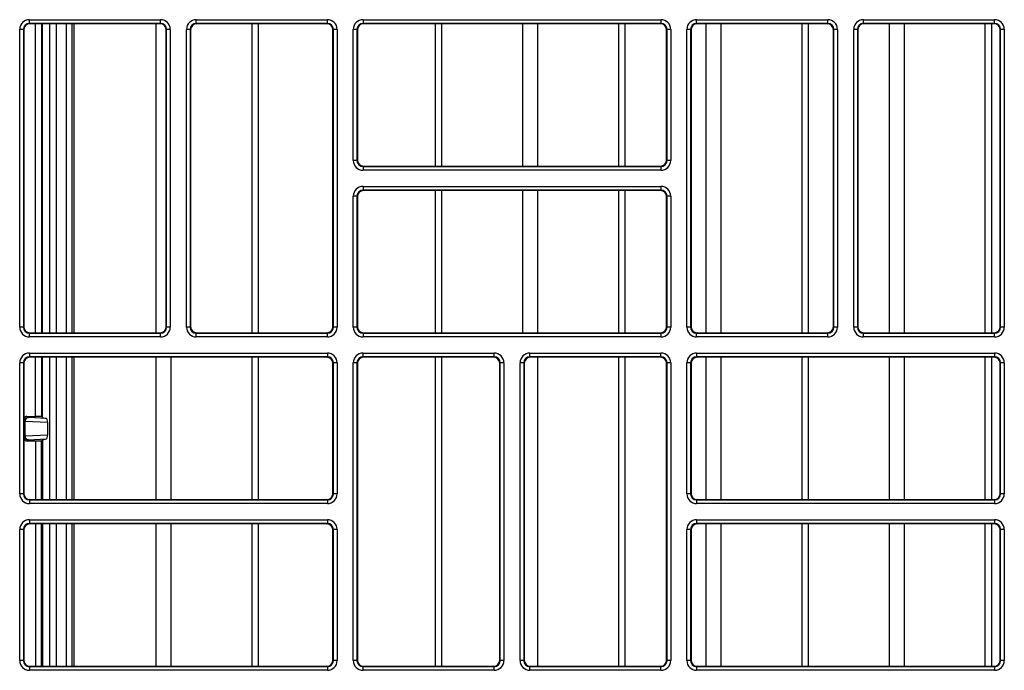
# Model space of a CAD drawing. Header units: millimetres. Extents: x 70863 to 97198, y -18528 to 3008.
# Tile 78 of 148: x 86890.68 to 86898.94, y -6630.41 to -6624.95. Entities that reach past the tile are written whole.
import ezdxf

# ---------------------------------------------------------------- set-up
doc = ezdxf.new("R2010")
doc.units = ezdxf.units.MM
doc.layers.add('wod-kan-hvac', color=3, linetype='Continuous')

# ---------------------------------------------------------------- blocks, each defined once
blk = doc.blocks.new('PY3_panel')
at = {"color": 0, "linetype": 'ByBlock', "lineweight": 25}
for p, q in [((143.633, 219.221), (154.627, 219.221)), ((143.633, 218.913), (143.633, 219.221)), ((154.627, 218.913), (143.633, 218.913)), ((143.633, 218.913), (143.673, 218.874)), ((154.588, 218.874), (143.673, 218.874)), ((144.143, 192.944), (144.143, 218.874)), ((144.655, 218.874), (144.655, 192.944)), ((144.736, 192.944), (144.736, 218.874)), ((145.354, 192.944), (145.354, 218.874)), ((145.864, 218.874), (145.864, 192.944)), ((146.705, 218.874), (146.705, 192.944)), ((147.217, 192.944), (147.217, 218.874)), ((147.37, 192.944), (147.37, 218.874)), ((154.262, 192.944), (154.262, 218.874)), ((154.588, 218.874), (154.627, 218.913)), ((154.627, 218.913), (154.627, 219.221)), ((157.623, 218.913), (157.623, 219.221)), ((157.623, 219.221), (168.617, 219.221)), ((168.617, 218.913), (157.623, 218.913)), ((157.623, 218.913), (157.662, 218.874)), ((168.578, 218.874), (157.662, 218.874)), ((162.31, 192.944), (162.31, 218.874)), ((162.854, 192.944), (162.854, 218.874)), ((168.578, 218.874), (168.617, 218.913)), ((168.617, 218.913), (168.617, 219.221)), ((171.613, 219.221), (196.597, 219.221)), ((171.613, 219.221), (171.613, 218.913)), ((196.597, 218.913), (171.613, 218.913)), ((171.613, 218.913), (171.652, 218.874)), ((196.558, 218.874), (171.652, 218.874)), ((177.684, 206.934), (177.684, 218.874)), ((178.227, 206.934), (178.227, 218.874)), ((185.009, 206.934), (185.009, 218.874)), ((186.276, 206.934), (186.276, 218.874)), ((193.057, 206.934), (193.057, 218.874)), ((193.601, 206.934), (193.601, 218.874)), ((196.558, 218.874), (196.597, 218.913)), ((196.597, 219.221), (196.597, 218.913)), ((199.593, 219.221), (210.587, 219.221)), ((199.593, 218.913), (199.593, 219.221)), ((210.587, 218.913), (199.593, 218.913)), ((199.593, 218.913), (199.632, 218.874)), ((210.547, 218.874), (199.632, 218.874)), ((200.382, 192.944), (200.382, 218.874)), ((201.65, 192.944), (201.65, 218.874)), ((208.431, 192.944), (208.431, 218.874)), ((208.974, 192.944), (208.974, 218.874)), ((210.547, 218.874), (210.587, 218.913)), ((210.587, 218.913), (210.587, 219.221)), ((213.583, 218.913), (213.583, 219.221)), ((213.583, 219.221), (224.577, 219.221)), ((224.577, 218.913), (213.583, 218.913)), ((213.583, 218.913), (213.622, 218.874)), ((224.537, 218.874), (213.622, 218.874)), ((215.756, 192.944), (215.756, 218.874)), ((217.023, 192.944), (217.023, 218.874)), ((223.805, 192.944), (223.805, 218.874)), ((224.348, 192.944), (224.348, 218.874)), ((224.537, 218.874), (224.577, 218.913)), ((224.577, 218.913), (224.577, 219.221)), ((142.813, 193.417), (142.813, 218.401)), ((143.121, 218.401), (142.813, 218.401)), ((143.121, 218.401), (143.121, 193.417)), ((143.16, 218.361), (143.121, 218.401)), ((143.16, 218.361), (143.16, 193.456)), ((155.14, 218.401), (155.1, 218.361)), ((155.1, 193.456), (155.1, 218.361)), ((155.447, 218.401), (155.14, 218.401)), ((155.14, 193.417), (155.14, 218.401)), ((155.447, 218.401), (155.447, 193.417)), ((156.803, 193.417), (156.803, 218.401)), ((157.111, 218.401), (156.803, 218.401)), ((157.111, 218.401), (157.111, 193.417)), ((157.15, 218.361), (157.111, 218.401)), ((157.15, 218.361), (157.15, 193.456)), ((169.13, 218.401), (169.09, 218.361)), ((169.09, 193.456), (169.09, 218.361)), ((169.437, 218.401), (169.13, 218.401)), ((169.13, 193.417), (169.13, 218.401)), ((169.437, 218.401), (169.437, 193.417)), ((170.793, 207.407), (170.793, 218.401)), ((171.101, 218.401), (170.793, 218.401)), ((171.101, 218.401), (171.101, 207.407)), ((171.14, 218.361), (171.101, 218.401)), ((171.14, 218.361), (171.14, 207.446)), ((197.109, 218.401), (197.07, 218.361)), ((197.07, 207.446), (197.07, 218.361)), ((197.109, 207.407), (197.109, 218.401)), ((197.417, 218.401), (197.109, 218.401)), ((197.417, 218.401), (197.417, 207.407)), ((198.773, 193.417), (198.773, 218.401)), ((199.08, 218.401), (198.773, 218.401)), ((199.08, 218.401), (199.08, 193.417)), ((199.12, 218.361), (199.08, 218.401)), ((199.12, 218.361), (199.12, 193.456)), ((211.099, 218.401), (211.06, 218.361)), ((211.06, 193.456), (211.06, 218.361)), ((211.407, 218.401), (211.099, 218.401)), ((211.099, 193.417), (211.099, 218.401)), ((211.407, 218.401), (211.407, 193.417)), ((212.763, 193.417), (212.763, 218.401)), ((213.07, 218.401), (212.763, 218.401)), ((213.07, 218.401), (213.07, 193.417)), ((213.11, 218.361), (213.07, 218.401)), ((213.11, 218.361), (213.11, 193.456)), ((225.089, 218.401), (225.05, 218.361)), ((225.05, 193.456), (225.05, 218.361)), ((225.397, 218.401), (225.089, 218.401)), ((225.089, 193.417), (225.089, 218.401)), ((225.397, 218.401), (225.397, 193.417)), ((171.101, 207.407), (170.793, 207.407)), ((171.101, 207.407), (171.14, 207.446)), ((197.07, 207.446), (197.109, 207.407)), ((197.417, 207.407), (197.109, 207.407)), ((171.652, 206.934), (171.613, 206.894)), ((171.613, 206.894), (171.613, 206.587)), ((171.613, 206.894), (196.597, 206.894)), ((196.597, 206.587), (171.613, 206.587)), ((171.652, 206.934), (196.558, 206.934)), ((196.597, 206.894), (196.558, 206.934)), ((196.597, 206.894), (196.597, 206.587)), ((171.613, 205.231), (196.597, 205.231)), ((171.613, 205.231), (171.613, 204.923)), ((196.597, 204.923), (171.613, 204.923)), ((171.613, 204.923), (171.652, 204.884)), ((196.558, 204.884), (171.652, 204.884)), ((177.684, 192.944), (177.684, 204.884)), ((178.227, 192.944), (178.227, 204.884)), ((185.009, 192.944), (185.009, 204.884)), ((186.276, 192.944), (186.276, 204.884)), ((193.057, 192.944), (193.057, 204.884)), ((193.601, 192.944), (193.601, 204.884)), ((196.558, 204.884), (196.597, 204.923)), ((196.597, 205.231), (196.597, 204.923)), ((170.793, 193.417), (170.793, 204.411)), ((171.101, 204.411), (170.793, 204.411)), ((171.101, 204.411), (171.101, 193.417)), ((171.14, 204.372), (171.101, 204.411)), ((171.14, 204.372), (171.14, 193.456)), ((197.109, 204.411), (197.07, 204.372)), ((197.07, 193.456), (197.07, 204.372)), ((197.417, 204.411), (197.109, 204.411)), ((197.109, 193.417), (197.109, 204.411)), ((197.417, 204.411), (197.417, 193.417)), ((143.121, 193.417), (142.813, 193.417)), ((143.121, 193.417), (143.16, 193.456)), ((155.1, 193.456), (155.14, 193.417)), ((155.447, 193.417), (155.14, 193.417)), ((157.111, 193.417), (156.803, 193.417)), ((157.111, 193.417), (157.15, 193.456)), ((169.09, 193.456), (169.13, 193.417)), ((169.437, 193.417), (169.13, 193.417)), ((171.101, 193.417), (170.793, 193.417)), ((171.101, 193.417), (171.14, 193.456)), ((197.07, 193.456), (197.109, 193.417)), ((197.417, 193.417), (197.109, 193.417)), ((199.08, 193.417), (198.773, 193.417)), ((199.08, 193.417), (199.12, 193.456)), ((211.06, 193.456), (211.099, 193.417)), ((211.407, 193.417), (211.099, 193.417)), ((213.07, 193.417), (212.763, 193.417)), ((213.07, 193.417), (213.11, 193.456)), ((225.05, 193.456), (225.089, 193.417)), ((225.397, 193.417), (225.089, 193.417)), ((143.673, 192.944), (143.633, 192.904)), ((143.633, 192.597), (143.633, 192.904)), ((143.633, 192.904), (154.627, 192.904)), ((154.627, 192.597), (143.633, 192.597)), ((143.673, 192.944), (154.588, 192.944)), ((154.627, 192.904), (154.588, 192.944)), ((154.627, 192.597), (154.627, 192.904)), ((157.662, 192.944), (157.623, 192.904)), ((157.623, 192.597), (157.623, 192.904)), ((157.623, 192.904), (168.617, 192.904)), ((168.617, 192.597), (157.623, 192.597)), ((157.662, 192.944), (168.578, 192.944)), ((168.617, 192.904), (168.578, 192.944)), ((168.617, 192.597), (168.617, 192.904)), ((171.652, 192.944), (171.613, 192.904)), ((171.613, 192.904), (171.613, 192.597)), ((171.613, 192.904), (196.597, 192.904)), ((196.597, 192.597), (171.613, 192.597)), ((171.652, 192.944), (196.558, 192.944)), ((196.597, 192.904), (196.558, 192.944)), ((196.597, 192.904), (196.597, 192.597)), ((199.632, 192.944), (199.593, 192.904)), ((199.593, 192.597), (199.593, 192.904)), ((199.593, 192.904), (210.587, 192.904)), ((210.587, 192.597), (199.593, 192.597)), ((199.632, 192.944), (210.547, 192.944)), ((210.587, 192.904), (210.547, 192.944)), ((210.587, 192.597), (210.587, 192.904)), ((213.622, 192.944), (213.583, 192.904)), ((213.583, 192.597), (213.583, 192.904)), ((213.583, 192.904), (224.577, 192.904)), ((224.577, 192.597), (213.583, 192.597)), ((213.622, 192.944), (224.537, 192.944)), ((224.577, 192.904), (224.537, 192.944)), ((224.577, 192.597), (224.577, 192.904)), ((143.633, 191.241), (168.617, 191.241)), ((143.633, 191.241), (143.633, 190.933)), ((168.617, 190.933), (143.633, 190.933)), ((143.633, 190.933), (143.673, 190.894)), ((168.578, 190.894), (143.673, 190.894)), ((144.143, 185.923), (144.143, 190.894)), ((144.655, 190.894), (144.655, 185.914)), ((144.736, 185.834), (144.736, 190.894)), ((145.354, 178.954), (145.354, 190.894)), ((145.864, 190.894), (145.864, 178.954)), ((146.705, 190.894), (146.705, 178.954)), ((147.217, 178.954), (147.217, 190.894)), ((147.37, 178.954), (147.37, 190.894)), ((154.262, 178.954), (154.262, 190.894)), ((155.529, 178.954), (155.529, 190.894)), ((162.31, 178.954), (162.31, 190.894)), ((162.854, 178.954), (162.854, 190.894)), ((168.578, 190.894), (168.617, 190.933)), ((168.617, 191.241), (168.617, 190.933)), ((171.613, 191.241), (182.607, 191.241)), ((171.613, 190.933), (171.613, 191.241)), ((182.607, 190.933), (171.613, 190.933)), ((171.613, 190.933), (171.652, 190.894)), ((182.568, 190.894), (171.652, 190.894)), ((177.684, 164.964), (177.684, 190.894)), ((178.227, 164.964), (178.227, 190.894)), ((182.568, 190.894), (182.607, 190.933)), ((182.607, 190.933), (182.607, 191.241)), ((185.603, 191.241), (196.597, 191.241)), ((185.603, 190.933), (185.603, 191.241)), ((196.597, 190.933), (185.603, 190.933)), ((185.603, 190.933), (185.642, 190.894)), ((196.558, 190.894), (185.642, 190.894)), ((186.276, 164.964), (186.276, 190.894)), ((193.057, 164.964), (193.057, 190.894)), ((193.601, 164.964), (193.601, 190.894)), ((196.558, 190.894), (196.597, 190.933)), ((196.597, 190.933), (196.597, 191.241)), ((199.593, 191.241), (224.577, 191.241)), ((199.593, 191.241), (199.593, 190.933)), ((224.577, 190.933), (199.593, 190.933)), ((199.593, 190.933), (199.632, 190.894)), ((224.537, 190.894), (199.632, 190.894)), ((200.382, 178.954), (200.382, 190.894)), ((201.65, 178.954), (201.65, 190.894)), ((208.431, 178.954), (208.431, 190.894)), ((208.974, 178.954), (208.974, 190.894)), ((215.756, 178.954), (215.756, 190.894)), ((217.023, 178.954), (217.023, 190.894)), ((223.805, 178.954), (223.805, 190.894)), ((224.348, 178.954), (224.348, 190.894)), ((224.537, 190.894), (224.577, 190.933)), ((224.577, 191.241), (224.577, 190.933)), ((142.813, 179.427), (142.813, 190.421)), ((143.121, 190.421), (142.813, 190.421)), ((143.121, 190.421), (143.121, 179.427)), ((143.16, 190.382), (143.121, 190.421)), ((143.16, 190.382), (143.16, 179.466)), ((169.13, 190.421), (169.09, 190.382)), ((169.09, 179.466), (169.09, 190.382)), ((169.437, 190.421), (169.13, 190.421)), ((169.13, 179.427), (169.13, 190.421)), ((169.437, 190.421), (169.437, 179.427)), ((170.793, 165.437), (170.793, 190.421)), ((171.101, 190.421), (170.793, 190.421)), ((171.101, 190.421), (171.101, 165.437)), ((171.14, 190.382), (171.101, 190.421)), ((171.14, 190.382), (171.14, 165.476)), ((183.12, 190.421), (183.08, 190.382)), ((183.08, 165.476), (183.08, 190.382)), ((183.427, 190.421), (183.12, 190.421)), ((183.12, 165.437), (183.12, 190.421)), ((183.427, 190.421), (183.427, 165.437)), ((184.783, 165.437), (184.783, 190.421)), ((185.09, 190.421), (184.783, 190.421)), ((185.09, 190.421), (185.09, 165.437)), ((185.13, 190.382), (185.09, 190.421)), ((185.13, 190.382), (185.13, 165.476)), ((197.109, 190.421), (197.07, 190.382)), ((197.07, 165.476), (197.07, 190.382)), ((197.417, 190.421), (197.109, 190.421)), ((197.109, 165.437), (197.109, 190.421)), ((197.417, 190.421), (197.417, 165.437)), ((198.773, 179.427), (198.773, 190.421)), ((199.08, 190.421), (198.773, 190.421)), ((199.08, 190.421), (199.08, 179.427)), ((199.12, 190.382), (199.08, 190.421)), ((199.12, 190.382), (199.12, 179.466)), ((225.089, 190.421), (225.05, 190.382)), ((225.05, 179.466), (225.05, 190.382)), ((225.397, 190.421), (225.089, 190.421)), ((225.089, 179.427), (225.089, 190.421)), ((225.397, 190.421), (225.397, 179.427)), ((143.503, 185.837), (143.416, 185.923)), ((143.416, 185.923), (144.143, 185.923)), ((145.058, 185.763), (143.549, 185.833)), ((144.655, 185.914), (144.736, 185.834)), ((144.736, 185.834), (145.058, 185.763)), ((143.16, 185.564), (143.195, 185.53)), ((143.195, 185.53), (143.195, 184.267)), ((143.262, 184.271), (143.262, 185.525)), ((143.262, 185.525), (145.145, 185.439)), ((145.145, 185.439), (145.145, 184.358)), ((143.195, 184.267), (143.16, 184.232)), ((145.145, 184.358), (143.262, 184.271)), ((143.416, 183.873), (143.503, 183.96)), ((143.416, 183.873), (144.143, 183.873)), ((143.549, 183.964), (145.058, 184.033)), ((144.143, 183.873), (144.143, 178.954)), ((144.655, 183.882), (144.736, 183.963)), ((144.655, 178.954), (144.655, 183.882)), ((144.736, 183.963), (145.058, 184.033)), ((144.736, 183.963), (144.736, 178.954)), ((143.121, 179.427), (142.813, 179.427)), ((143.121, 179.427), (143.16, 179.466)), ((169.09, 179.466), (169.13, 179.427)), ((169.437, 179.427), (169.13, 179.427)), ((199.08, 179.427), (198.773, 179.427)), ((199.08, 179.427), (199.12, 179.466)), ((225.05, 179.466), (225.089, 179.427)), ((225.397, 179.427), (225.089, 179.427)), ((143.673, 178.954), (143.633, 178.914)), ((143.633, 178.914), (143.633, 178.607)), ((143.633, 178.914), (168.617, 178.914)), ((168.617, 178.607), (143.633, 178.607)), ((143.673, 178.954), (168.578, 178.954)), ((168.617, 178.914), (168.578, 178.954)), ((168.617, 178.914), (168.617, 178.607)), ((199.632, 178.954), (199.593, 178.914)), ((199.593, 178.914), (199.593, 178.607)), ((199.593, 178.914), (224.577, 178.914)), ((224.577, 178.607), (199.593, 178.607)), ((199.632, 178.954), (224.537, 178.954)), ((224.577, 178.914), (224.537, 178.954)), ((224.577, 178.914), (224.577, 178.607)), ((143.633, 177.251), (168.617, 177.251)), ((143.633, 177.251), (143.633, 176.944)), ((168.617, 176.944), (143.633, 176.944)), ((143.633, 176.944), (143.673, 176.904)), ((168.578, 176.904), (143.673, 176.904)), ((144.143, 176.904), (144.143, 164.964)), ((144.655, 164.964), (144.655, 176.904)), ((144.736, 176.904), (144.736, 164.964)), ((145.354, 164.964), (145.354, 176.904)), ((145.864, 176.904), (145.864, 164.964)), ((146.705, 176.904), (146.705, 164.964)), ((147.217, 164.964), (147.217, 176.904)), ((147.37, 164.964), (147.37, 176.904)), ((154.262, 164.964), (154.262, 176.904)), ((155.529, 164.964), (155.529, 176.904)), ((162.31, 164.964), (162.31, 176.904)), ((162.854, 164.964), (162.854, 176.904)), ((168.578, 176.904), (168.617, 176.944)), ((168.617, 177.251), (168.617, 176.944)), ((199.593, 177.251), (224.577, 177.251)), ((199.593, 177.251), (199.593, 176.944)), ((224.577, 176.944), (199.593, 176.944)), ((199.593, 176.944), (199.632, 176.904)), ((224.537, 176.904), (199.632, 176.904)), ((200.382, 164.964), (200.382, 176.904)), ((201.65, 164.964), (201.65, 176.904)), ((208.431, 164.964), (208.431, 176.904)), ((208.974, 164.964), (208.974, 176.904)), ((215.756, 164.964), (215.756, 176.904)), ((217.023, 164.964), (217.023, 176.904)), ((223.805, 164.964), (223.805, 176.904)), ((224.348, 164.964), (224.348, 176.904)), ((224.537, 176.904), (224.577, 176.944)), ((224.577, 177.251), (224.577, 176.944)), ((142.813, 165.437), (142.813, 176.431)), ((143.121, 176.431), (142.813, 176.431)), ((143.121, 176.431), (143.121, 165.437)), ((143.16, 176.392), (143.121, 176.431)), ((143.16, 176.392), (143.16, 165.476)), ((169.13, 176.431), (169.09, 176.392)), ((169.09, 165.476), (169.09, 176.392)), ((169.13, 165.437), (169.13, 176.431)), ((169.437, 176.431), (169.13, 176.431)), ((169.437, 176.431), (169.437, 165.437)), ((198.773, 165.437), (198.773, 176.431)), ((199.08, 176.431), (198.773, 176.431)), ((199.08, 176.431), (199.08, 165.437)), ((199.12, 176.392), (199.08, 176.431)), ((199.12, 176.392), (199.12, 165.476)), ((225.089, 176.431), (225.05, 176.392)), ((225.05, 165.476), (225.05, 176.392)), ((225.089, 165.437), (225.089, 176.431)), ((225.397, 176.431), (225.089, 176.431)), ((225.397, 176.431), (225.397, 165.437)), ((143.121, 165.437), (142.813, 165.437)), ((143.121, 165.437), (143.16, 165.476)), ((169.09, 165.476), (169.13, 165.437)), ((169.437, 165.437), (169.13, 165.437)), ((171.101, 165.437), (170.793, 165.437)), ((171.101, 165.437), (171.14, 165.476)), ((183.08, 165.476), (183.12, 165.437)), ((183.427, 165.437), (183.12, 165.437)), ((185.09, 165.437), (184.783, 165.437)), ((185.09, 165.437), (185.13, 165.476)), ((197.07, 165.476), (197.109, 165.437)), ((197.417, 165.437), (197.109, 165.437)), ((199.08, 165.437), (198.773, 165.437)), ((199.08, 165.437), (199.12, 165.476)), ((225.05, 165.476), (225.089, 165.437)), ((225.397, 165.437), (225.089, 165.437)), ((143.673, 164.964), (143.633, 164.925)), ((143.633, 164.925), (168.617, 164.925)), ((143.633, 164.925), (143.633, 164.617)), ((168.617, 164.617), (143.633, 164.617)), ((143.673, 164.964), (168.578, 164.964)), ((168.617, 164.925), (168.578, 164.964)), ((168.617, 164.925), (168.617, 164.617)), ((171.652, 164.964), (171.613, 164.925)), ((171.613, 164.617), (171.613, 164.925)), ((171.613, 164.925), (182.607, 164.925)), ((182.607, 164.617), (171.613, 164.617)), ((171.652, 164.964), (182.568, 164.964)), ((182.607, 164.925), (182.568, 164.964)), ((182.607, 164.617), (182.607, 164.925)), ((185.642, 164.964), (185.603, 164.925)), ((185.603, 164.617), (185.603, 164.925)), ((185.603, 164.925), (196.597, 164.925)), ((196.597, 164.617), (185.603, 164.617)), ((185.642, 164.964), (196.558, 164.964)), ((196.597, 164.925), (196.558, 164.964)), ((196.597, 164.617), (196.597, 164.925)), ((199.632, 164.964), (199.593, 164.925)), ((199.593, 164.925), (199.593, 164.617)), ((199.593, 164.925), (224.577, 164.925)), ((224.577, 164.617), (199.593, 164.617)), ((199.632, 164.964), (224.537, 164.964)), ((224.577, 164.925), (224.537, 164.964)), ((224.577, 164.925), (224.577, 164.617))]:
    blk.add_line(p, q, dxfattribs=at)
for centre, radius, start, end in [((143.503, 185.529), 0.308, 90.02044, 179.97956), ((143.562, 185.533), 0.3, 92.40588, 181.44643), ((143.503, 184.267), 0.308, 180.02044, 269.97956), ((143.562, 184.264), 0.3, 178.55357, 267.59412)]:
    blk.add_arc(centre, radius, start, end, dxfattribs=at)
for centre, major_axis, ratio, start_param, end_param in [((143.633, 218.401), (0.58, -0.58), 0.999695, 2.356347, 3.926839), ((143.633, 218.401), (0.363, -0.363), 0.99933, 2.356347, 3.926839), ((143.673, 218.361), (0.362, -0.362), 0.999695, 2.356347, 3.926839), ((154.588, 218.361), (-0.362, -0.362), 0.999695, 2.356347, 3.926839), ((154.627, 218.401), (-0.58, -0.58), 0.999695, 2.356347, 3.926839), ((154.627, 218.401), (0.363, 0.363), 0.99933, 5.497939, 7.068431), ((157.623, 218.401), (0.58, -0.58), 0.999695, 2.356347, 3.926839), ((157.623, 218.401), (0.363, -0.363), 0.99933, 2.356347, 3.926839), ((157.663, 218.361), (0.362, -0.362), 0.999695, 2.356347, 3.926839), ((168.578, 218.361), (-0.362, -0.362), 0.999695, 2.356347, 3.926839), ((168.617, 218.401), (-0.58, -0.58), 0.999695, 2.356347, 3.926839), ((168.617, 218.401), (0.363, 0.363), 0.99933, 5.497939, 7.068431), ((171.613, 218.401), (0.58, -0.58), 0.999695, 2.356347, 3.926839), ((171.613, 218.401), (0.363, -0.363), 0.99933, 2.356347, 3.926839), ((171.653, 218.361), (0.362, -0.362), 0.999695, 2.356347, 3.926839), ((196.557, 218.361), (-0.362, -0.362), 0.999695, 2.356347, 3.926839), ((196.597, 218.401), (-0.58, -0.58), 0.999695, 2.356347, 3.926839), ((196.597, 218.401), (0.363, 0.363), 0.99933, 5.497939, 7.068431), ((199.593, 218.401), (0.58, -0.58), 0.999695, 2.356347, 3.926839), ((199.593, 218.401), (0.363, -0.363), 0.99933, 2.356347, 3.926839), ((199.632, 218.361), (0.362, -0.362), 0.999695, 2.356347, 3.926839), ((210.547, 218.361), (-0.362, -0.362), 0.999695, 2.356347, 3.926839), ((210.587, 218.401), (-0.58, -0.58), 0.999695, 2.356347, 3.926839), ((210.587, 218.401), (0.363, 0.363), 0.99933, 5.497939, 7.068431), ((213.583, 218.401), (0.58, -0.58), 0.999695, 2.356347, 3.926839), ((213.583, 218.401), (0.363, -0.363), 0.99933, 2.356347, 3.926839), ((213.622, 218.361), (0.362, -0.362), 0.999695, 2.356347, 3.926839), ((224.537, 218.361), (-0.362, -0.362), 0.999695, 2.356347, 3.926839), ((224.577, 218.401), (-0.58, -0.58), 0.999695, 2.356347, 3.926839), ((224.577, 218.401), (0.363, 0.363), 0.99933, 5.497939, 7.068431), ((171.613, 207.407), (0.58, 0.58), 0.999695, 2.356347, 3.926839), ((171.613, 207.407), (0.363, 0.363), 0.99933, 2.356347, 3.926839), ((171.653, 207.446), (0.362, 0.362), 0.999695, 2.356347, 3.926839), ((196.557, 207.446), (-0.362, 0.362), 0.999695, 2.356347, 3.926839), ((196.597, 207.407), (-0.58, 0.58), 0.999695, 2.356347, 3.926839), ((196.597, 207.407), (0.363, -0.363), 0.99933, 5.497939, 7.068431), ((171.613, 204.411), (0.58, -0.58), 0.999695, 2.356347, 3.926839), ((171.613, 204.411), (0.363, -0.363), 0.99933, 2.356347, 3.926839), ((171.653, 204.371), (0.362, -0.362), 0.999695, 2.356347, 3.926839), ((196.557, 204.371), (-0.362, -0.362), 0.999695, 2.356347, 3.926839), ((196.597, 204.411), (-0.58, -0.58), 0.999695, 2.356347, 3.926839), ((196.597, 204.411), (0.363, 0.363), 0.99933, 5.497939, 7.068431), ((143.633, 193.417), (0.58, 0.58), 0.999695, 2.356347, 3.926839), ((143.633, 193.417), (0.363, 0.363), 0.99933, 2.356347, 3.926839), ((143.673, 193.456), (0.362, 0.362), 0.999695, 2.356347, 3.926839), ((154.588, 193.456), (-0.362, 0.362), 0.999695, 2.356347, 3.926839), ((154.627, 193.417), (-0.58, 0.58), 0.999695, 2.356347, 3.926839), ((154.627, 193.417), (0.363, -0.363), 0.99933, 5.497939, 7.068431), ((157.623, 193.417), (0.58, 0.58), 0.999695, 2.356347, 3.926839), ((157.623, 193.417), (0.363, 0.363), 0.99933, 2.356347, 3.926839), ((157.663, 193.456), (0.362, 0.362), 0.999695, 2.356347, 3.926839), ((168.578, 193.456), (-0.362, 0.362), 0.999695, 2.356347, 3.926839), ((168.617, 193.417), (-0.58, 0.58), 0.999695, 2.356347, 3.926839), ((168.617, 193.417), (0.363, -0.363), 0.99933, 5.497939, 7.068431), ((171.613, 193.417), (0.58, 0.58), 0.999695, 2.356347, 3.926839), ((171.613, 193.417), (0.363, 0.363), 0.99933, 2.356347, 3.926839), ((171.653, 193.456), (0.362, 0.362), 0.999695, 2.356347, 3.926839), ((196.557, 193.456), (-0.362, 0.362), 0.999695, 2.356347, 3.926839), ((196.597, 193.417), (-0.58, 0.58), 0.999695, 2.356347, 3.926839), ((196.597, 193.417), (0.363, -0.363), 0.99933, 5.497939, 7.068431), ((199.593, 193.417), (0.58, 0.58), 0.999695, 2.356347, 3.926839), ((199.593, 193.417), (0.363, 0.363), 0.99933, 2.356347, 3.926839), ((199.632, 193.456), (0.362, 0.362), 0.999695, 2.356347, 3.926839), ((210.547, 193.456), (-0.362, 0.362), 0.999695, 2.356347, 3.926839), ((210.587, 193.417), (-0.58, 0.58), 0.999695, 2.356347, 3.926839), ((210.587, 193.417), (0.363, -0.363), 0.99933, 5.497939, 7.068431), ((213.583, 193.417), (0.58, 0.58), 0.999695, 2.356347, 3.926839), ((213.583, 193.417), (0.363, 0.363), 0.99933, 2.356347, 3.926839), ((213.622, 193.456), (0.362, 0.362), 0.999695, 2.356347, 3.926839), ((224.537, 193.456), (-0.362, 0.362), 0.999695, 2.356347, 3.926839), ((224.577, 193.417), (-0.58, 0.58), 0.999695, 2.356347, 3.926839), ((224.577, 193.417), (0.363, -0.363), 0.99933, 5.497939, 7.068431), ((143.633, 190.421), (0.58, -0.58), 0.999695, 2.356347, 3.926839), ((143.633, 190.421), (0.363, -0.363), 0.99933, 2.356347, 3.926839), ((143.673, 190.381), (0.362, -0.362), 0.999695, 2.356347, 3.926839), ((168.578, 190.381), (-0.362, -0.362), 0.999695, 2.356347, 3.926839), ((168.617, 190.421), (-0.58, -0.58), 0.999695, 2.356347, 3.926839), ((168.617, 190.421), (0.363, 0.363), 0.99933, 5.497939, 7.068431), ((171.613, 190.421), (0.58, -0.58), 0.999695, 2.356347, 3.926839), ((171.613, 190.421), (0.363, -0.363), 0.99933, 2.356347, 3.926839), ((171.653, 190.381), (0.362, -0.362), 0.999695, 2.356347, 3.926839), ((182.568, 190.381), (-0.362, -0.362), 0.999695, 2.356347, 3.926839), ((182.607, 190.421), (-0.58, -0.58), 0.999695, 2.356347, 3.926839), ((182.607, 190.421), (0.363, 0.363), 0.99933, 5.497939, 7.068431), ((185.603, 190.421), (0.58, -0.58), 0.999695, 2.356347, 3.926839), ((185.603, 190.421), (0.363, -0.363), 0.99933, 2.356347, 3.926839), ((185.642, 190.381), (0.362, -0.362), 0.999695, 2.356347, 3.926839), ((196.557, 190.381), (-0.362, -0.362), 0.999695, 2.356347, 3.926839), ((196.597, 190.421), (-0.58, -0.58), 0.999695, 2.356347, 3.926839), ((196.597, 190.421), (0.363, 0.363), 0.99933, 5.497939, 7.068431), ((199.593, 190.421), (0.58, -0.58), 0.999695, 2.356347, 3.926839), ((199.593, 190.421), (0.363, -0.363), 0.99933, 2.356347, 3.926839), ((199.632, 190.381), (0.362, -0.362), 0.999695, 2.356347, 3.926839), ((224.537, 190.381), (-0.362, -0.362), 0.999695, 2.356347, 3.926839), ((224.577, 190.421), (-0.58, -0.58), 0.999695, 2.356347, 3.926839), ((224.577, 190.421), (0.363, 0.363), 0.99933, 5.497939, 7.068431), ((143.416, 185.616), (0.217, -0.217), 0.999695, 2.356347, 3.339823), ((144.22, 185.837), (0.717, 0), 0.017455, 3.159046, 3.504735), ((144.143, 185.914), (0.512, 0), 0.017455, 0.017453, 1.570796), ((144.22, 185.53), (1.025, 0), 0.012219, 3.159046, 3.504735), ((145.058, 185.456), (-0.005, 0.308), 0.284107, 4.651498, 6.216095), ((144.22, 184.267), (1.025, 0), 0.012219, 2.77845, 3.124139), ((145.058, 184.341), (0.005, 0.308), 0.284107, 3.208683, 4.77328), ((143.416, 184.181), (0.217, 0.217), 0.999695, 2.943363, 3.926839), ((144.22, 183.96), (0.717, 0), 0.017455, 2.77845, 3.124139), ((144.143, 183.882), (0.512, 0), 0.017455, 4.712389, 6.265732), ((143.633, 179.427), (0.58, 0.58), 0.999695, 2.356347, 3.926839), ((143.633, 179.427), (0.363, 0.363), 0.99933, 2.356347, 3.926839), ((143.673, 179.466), (0.362, 0.362), 0.999695, 2.356347, 3.926839), ((168.578, 179.466), (-0.362, 0.362), 0.999695, 2.356347, 3.926839), ((168.617, 179.427), (-0.58, 0.58), 0.999695, 2.356347, 3.926839), ((168.617, 179.427), (0.363, -0.363), 0.99933, 5.497939, 7.068431), ((199.593, 179.427), (0.58, 0.58), 0.999695, 2.356347, 3.926839), ((199.593, 179.427), (0.363, 0.363), 0.99933, 2.356347, 3.926839), ((199.632, 179.466), (0.362, 0.362), 0.999695, 2.356347, 3.926839), ((224.537, 179.466), (-0.362, 0.362), 0.999695, 2.356347, 3.926839), ((224.577, 179.427), (-0.58, 0.58), 0.999695, 2.356347, 3.926839), ((224.577, 179.427), (0.363, -0.363), 0.99933, 5.497939, 7.068431), ((143.633, 176.431), (0.58, -0.58), 0.999695, 2.356347, 3.926839), ((143.633, 176.431), (0.363, -0.363), 0.99933, 2.356347, 3.926839), ((143.673, 176.392), (0.362, -0.362), 0.999695, 2.356347, 3.926839), ((168.578, 176.392), (-0.362, -0.362), 0.999695, 2.356347, 3.926839), ((168.617, 176.431), (-0.58, -0.58), 0.999695, 2.356347, 3.926839), ((168.617, 176.431), (0.363, 0.363), 0.99933, 5.497939, 7.068431), ((199.593, 176.431), (0.58, -0.58), 0.999695, 2.356347, 3.926839), ((199.593, 176.431), (0.363, -0.363), 0.99933, 2.356347, 3.926839), ((199.632, 176.392), (0.362, -0.362), 0.999695, 2.356347, 3.926839), ((224.537, 176.392), (-0.362, -0.362), 0.999695, 2.356347, 3.926839), ((224.577, 176.431), (-0.58, -0.58), 0.999695, 2.356347, 3.926839), ((224.577, 176.431), (0.363, 0.363), 0.99933, 5.497939, 7.068431), ((143.633, 165.437), (0.58, 0.58), 0.999695, 2.356347, 3.926839), ((143.633, 165.437), (0.363, 0.363), 0.99933, 2.356347, 3.926839), ((143.673, 165.477), (0.362, 0.362), 0.999695, 2.356347, 3.926839), ((168.578, 165.477), (-0.362, 0.362), 0.999695, 2.356347, 3.926839), ((168.617, 165.437), (-0.58, 0.58), 0.999695, 2.356347, 3.926839), ((168.617, 165.437), (0.363, -0.363), 0.99933, 5.497939, 7.068431), ((171.613, 165.437), (0.58, 0.58), 0.999695, 2.356347, 3.926839), ((171.613, 165.437), (0.363, 0.363), 0.99933, 2.356347, 3.926839), ((171.653, 165.477), (0.362, 0.362), 0.999695, 2.356347, 3.926839), ((182.568, 165.477), (-0.362, 0.362), 0.999695, 2.356347, 3.926839), ((182.607, 165.437), (-0.58, 0.58), 0.999695, 2.356347, 3.926839), ((182.607, 165.437), (0.363, -0.363), 0.99933, 5.497939, 7.068431), ((185.603, 165.437), (0.58, 0.58), 0.999695, 2.356347, 3.926839), ((185.603, 165.437), (0.363, 0.363), 0.99933, 2.356347, 3.926839), ((185.642, 165.477), (0.362, 0.362), 0.999695, 2.356347, 3.926839), ((196.557, 165.477), (-0.362, 0.362), 0.999695, 2.356347, 3.926839), ((196.597, 165.437), (-0.58, 0.58), 0.999695, 2.356347, 3.926839), ((196.597, 165.437), (0.363, -0.363), 0.99933, 5.497939, 7.068431), ((199.593, 165.437), (0.58, 0.58), 0.999695, 2.356347, 3.926839), ((199.593, 165.437), (0.363, 0.363), 0.99933, 2.356347, 3.926839), ((199.632, 165.477), (0.362, 0.362), 0.999695, 2.356347, 3.926839), ((224.537, 165.477), (-0.362, 0.362), 0.999695, 2.356347, 3.926839), ((224.577, 165.437), (-0.58, 0.58), 0.999695, 2.356347, 3.926839), ((224.577, 165.437), (0.363, -0.363), 0.99933, 5.497939, 7.068431)]:
    blk.add_ellipse(centre, major_axis=major_axis, ratio=ratio, start_param=start_param, end_param=end_param, dxfattribs=at)

msp = doc.modelspace()

# ---------------------------------------------------------------- block references
at = {"layer": 'wod-kan-hvac', "color": 96, "xscale": 0.09999999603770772, "yscale": 0.09999999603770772, "zscale": 0.09999999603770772}
msp.add_blockref('PY3_panel', (86876.4018, -6646.876, 1268.6752), dxfattribs=at)

doc.saveas('drawing.dxf')
